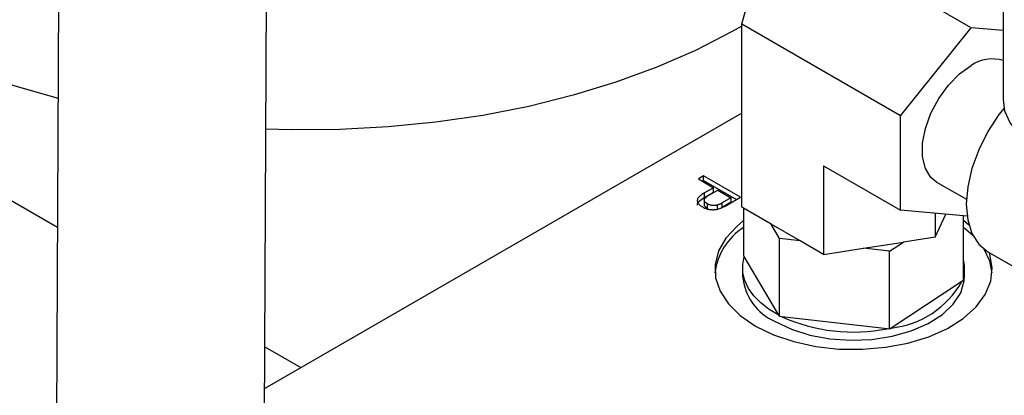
# Model space of a CAD drawing. Header units: inches. Extents: x 3 to 129, y 3 to 99.
# Tile 29 of 35: x 112.96 to 116.51, y 75.84 to 77.19. Entities that reach past the tile are written whole.
import ezdxf

# ---------------------------------------------------------------- set-up
doc = ezdxf.new("R2010")
doc.units = ezdxf.units.IN
doc.header["$LTSCALE"] = 12
doc.header["$MEASUREMENT"] = 0
doc.layers.add('TEXT', color=140, linetype='Continuous', lineweight=25)

msp = doc.modelspace()

# ---------------------------------------------------------------- linework, layer by layer
for p, q in [((110.2924, 78.0609), (113.095, 76.443)), ((113.1009, 77.7547), (113.0896, 75.2212)), ((113.8396, 75.2178), (113.8509, 77.7514)), ((115.5626, 77.1749), (115.6705, 77.5775)), ((116.3895, 77.1624), (115.6705, 77.5775)), ((116.5045, 77.2708), (116.5045, 76.9033)), ((116.1343, 76.8449), (115.5626, 77.1749)), ((115.5626, 76.5148), (115.5626, 77.1749)), ((116.1343, 76.8449), (116.3895, 77.1624)), ((116.5045, 77.1521), (116.3895, 77.1624)), ((115.5626, 76.854), (113.8424, 75.861)), ((116.1343, 76.5045), (116.1343, 76.8449)), ((115.8574, 76.6643), (116.1343, 76.5045)), ((115.8574, 76.6643), (115.8574, 76.3446)), ((115.4245, 76.6275), (115.4058, 76.6167)), ((115.4058, 76.6167), (115.4603, 76.5852)), ((115.4245, 76.6112), (115.4199, 76.6086)), ((115.5574, 76.5508), (115.4245, 76.6275)), ((115.4245, 76.6112), (115.4245, 76.6275)), ((115.4245, 76.6112), (115.5433, 76.5426)), ((116.2645, 76.6055), (116.3723, 76.5434)), ((115.4603, 76.5852), (115.4277, 76.5664)), ((115.4436, 76.5579), (115.4756, 76.5764)), ((115.4603, 76.5689), (115.4603, 76.5852)), ((115.4756, 76.5764), (115.5234, 76.5488)), ((115.4273, 76.541), (115.4273, 76.5247)), ((115.4277, 76.5501), (115.4603, 76.5689)), ((115.4277, 76.5501), (115.4277, 76.5664)), ((115.5234, 76.5488), (115.4916, 76.5305)), ((115.5086, 76.5226), (115.5574, 76.5508)), ((115.5234, 76.5488), (115.5234, 76.5325)), ((115.4386, 76.5106), (115.4386, 76.5269)), ((115.4751, 76.506), (115.4751, 76.5224)), ((115.5234, 76.5325), (115.4916, 76.5142)), ((115.4916, 76.5142), (115.4916, 76.5305)), ((115.6681, 76.4539), (115.5626, 76.5148)), ((115.5689, 76.5112), (115.5689, 76.3417)), ((116.3747, 76.483), (116.1343, 76.5045)), ((116.26, 76.4933), (116.26, 76.4069)), ((116.26, 76.4069), (116.2985, 76.4898)), ((116.3617, 76.2506), (116.3617, 76.4842)), ((116.3813, 76.4505), (116.3617, 76.4664)), ((115.7734, 76.3931), (115.6681, 76.4539)), ((115.6988, 76.4016), (115.6681, 76.4539)), ((116.3959, 76.4127), (116.3617, 76.4419)), ((115.6988, 76.1208), (115.6988, 76.4016)), ((115.7734, 76.3931), (115.6988, 76.4016)), ((115.8574, 76.3446), (115.7734, 76.3931)), ((116.26, 76.4069), (116.1454, 76.3892)), ((115.8574, 76.3446), (116.0014, 76.3669)), ((116.0014, 76.3669), (116.1454, 76.3892)), ((116.0952, 76.3561), (116.0014, 76.3669)), ((116.0952, 76.3561), (116.1454, 76.3892)), ((115.5716, 76.3371), (115.5689, 76.3417)), ((115.6961, 76.1254), (115.5716, 76.3371)), ((116.0952, 76.0752), (116.0952, 76.3561)), ((116.4495, 76.3544), (117.0859, 75.987)), ((115.5653, 76.2962), (115.5653, 76.2659)), ((116.3653, 76.2659), (116.3653, 76.2962)), ((116.3617, 76.2506), (116.3561, 76.247)), ((116.3561, 76.247), (116.1007, 76.0789)), ((115.6988, 76.1208), (115.6961, 76.1254)), ((115.7071, 76.1198), (115.6988, 76.1208)), ((116.0869, 76.0762), (115.7071, 76.1198)), ((116.0952, 76.0752), (116.0869, 76.0762)), ((116.1007, 76.0789), (116.0952, 76.0752)), ((113.8431, 76.0111), (113.9729, 75.9362))]:
    msp.add_line(p, q)
at = {"flags": 128}
for points in [[(113.0971, 76.907), (113.0945, 76.9077), (112.9387, 76.9531), (112.7896, 77.0055), (112.6482, 77.0646), (112.5153, 77.1299), (112.3919, 77.2012), (112.2787, 77.2779), (112.1764, 77.3595), (112.0856, 77.4456), (112.007, 77.5355), (111.941, 77.6288), (111.8881, 77.7248), (111.8485, 77.823), (111.8226, 77.9226), (111.8109, 78.014)], [(115.5626, 77.1681), (115.5258, 77.1472), (115.3952, 77.0803), (115.2559, 77.0196), (115.1086, 76.9655), (114.9543, 76.9184), (114.7941, 76.8784), (114.6289, 76.846), (114.4597, 76.8212), (114.2876, 76.8042), (114.1138, 76.7952), (113.9392, 76.7942), (113.8466, 76.7969)], [(116.2645, 76.6055), (116.2441, 76.6221), (116.2242, 76.6542), (116.214, 76.6961), (116.214, 76.7454), (116.2242, 76.799), (116.2441, 76.854), (116.2723, 76.9072), (116.3074, 76.9554), (116.3472, 76.9958), (116.3895, 77.0262)], [(116.5045, 76.9033), (116.51, 76.8627), (116.5297, 76.8175), (116.5631, 76.7751), (116.609, 76.7368), (116.6661, 76.7039), (116.7324, 76.6774), (116.8058, 76.6581), (116.8841, 76.6467), (116.9646, 76.6436), (117.0447, 76.6488), (117.122, 76.6622), (117.1939, 76.6834), (117.2581, 76.7116), (117.3125, 76.7459), (117.3554, 76.7854), (117.3855, 76.8286), (117.4016, 76.8742), (117.4045, 76.9033)], [(116.5078, 76.8719), (116.4897, 76.8487), (116.4495, 76.7875), (116.4165, 76.722), (116.392, 76.6549), (116.377, 76.5888), (116.3719, 76.5261), (116.377, 76.4693), (116.392, 76.4206), (116.4165, 76.3818), (116.4495, 76.3544), (116.4495, 76.3544)], [(115.5689, 76.4664), (115.5452, 76.447), (115.5054, 76.4037), (115.4788, 76.3572), (115.4663, 76.3088), (115.4681, 76.2599), (115.4842, 76.2118), (115.5141, 76.166), (115.5571, 76.1238), (115.6117, 76.0863)], [(116.4648, 76.2782), (116.4562, 76.3208), (116.4358, 76.3636)], [(115.6961, 76.1254), (115.661, 76.1463), (115.6307, 76.1696), (115.6057, 76.195), (115.5865, 76.2219), (115.5733, 76.2501), (115.5664, 76.279), (115.5658, 76.3081), (115.5716, 76.3371)], [(115.6117, 76.0863), (115.6766, 76.0548), (115.7497, 76.03), (115.829, 76.0127), (115.9123, 76.0034), (115.9971, 76.0024), (116.081, 76.0096), (116.1615, 76.025), (116.2364, 76.0479), (116.3035, 76.0779), (116.3609, 76.1139), (116.4069, 76.1551), (116.4401, 76.2001), (116.4598, 76.2477), (116.4652, 76.2966), (116.4562, 76.3453), (116.4538, 76.352)], [(115.6824, 76.1027), (115.7411, 76.0747), (115.8078, 76.0537), (115.8802, 76.0403), (115.9558, 76.0351), (116.0316, 76.0382), (116.1051, 76.0496), (116.1735, 76.0688), (116.2343, 76.0951), (116.2855, 76.1276), (116.3251, 76.1651), (116.3516, 76.2062), (116.3643, 76.2495), (116.3653, 76.2659)]]:
    msp.add_lwpolyline(points, dxfattribs=at)
for centre, radius, start, end in [((116.4647, 76.9177), 0.132, 72.4505, 124.6892), ((115.693, 76.2493), 0.2291, 122.7936, 172.7614), ((116.2305, 76.2962), 0.1348, 346.6999, 13.3001), ((115.7626, 76.2839), 0.1981, 185.1866, 246.1336), ((116.0658, 76.41), 0.3329, 276.0219, 330.6869), ((115.966, 76.6993), 0.6347, 245.9184, 280.9787)]:
    msp.add_arc(centre, radius, start, end)
for points, knots in [([(115.4277, 76.5664), (115.4256, 76.5652), (115.4215, 76.5627), (115.4161, 76.559), (115.4115, 76.5553), (115.4079, 76.5517), (115.405, 76.5482), (115.4031, 76.5448), (115.4021, 76.5415), (115.402, 76.5382), (115.4027, 76.5351), (115.4037, 76.5321), (115.4053, 76.5291), (115.4074, 76.5262), (115.4098, 76.5235), (115.4129, 76.5208), (115.4164, 76.5182), (115.419, 76.5166), (115.4204, 76.5158)], [0, 0, 0, 0, 0.090974, 0.1751335, 0.2525905, 0.323752, 0.3895835, 0.4510074, 0.5087361, 0.5640466, 0.6183412, 0.671275, 0.7243488, 0.7773737, 0.8311084, 0.8857872, 0.9419519, 1, 1, 1, 1]), ([(115.4027, 76.5222), (115.4026, 76.5239), (115.4022, 76.529), (115.4106, 76.5392), (115.4211, 76.5459), (115.4277, 76.5501)], [0, 0, 0, 0, 0.161777, 0.469271, 1, 1, 1, 1]), ([(115.4386, 76.5269), (115.4377, 76.5275), (115.4359, 76.5286), (115.4336, 76.5303), (115.4315, 76.532), (115.43, 76.5338), (115.4287, 76.5356), (115.4279, 76.5374), (115.4274, 76.5393), (115.4273, 76.5412), (115.4276, 76.5431), (115.4284, 76.5451), (115.4297, 76.5471), (115.4316, 76.5492), (115.4338, 76.5513), (115.4366, 76.5535), (115.4399, 76.5557), (115.4423, 76.5571), (115.4436, 76.5579)], [0, 0, 0, 0, 0.063992, 0.12533, 0.183138, 0.238798, 0.293095, 0.345745, 0.398, 0.450565, 0.504213, 0.560828, 0.621058, 0.685768, 0.755198, 0.830994, 0.912269, 1, 1, 1, 1]), ([(115.4204, 76.5158), (115.422, 76.5149), (115.4253, 76.5131), (115.4307, 76.5109), (115.4363, 76.509), (115.4422, 76.5076), (115.4482, 76.5066), (115.4541, 76.506), (115.4599, 76.5059), (115.4655, 76.5062), (115.4711, 76.507), (115.4767, 76.5082), (115.4823, 76.5099), (115.4858, 76.5112), (115.4876, 76.512)], [0, 0, 0, 0, 0.091925, 0.180821, 0.267709, 0.354371, 0.43813, 0.518501, 0.595312, 0.671047, 0.747345, 0.827023, 0.910758, 1, 1, 1, 1]), ([(115.4386, 76.5106), (115.4356, 76.5127), (115.4304, 76.5162), (115.4271, 76.5214), (115.4276, 76.524), (115.4278, 76.5247)], [0, 0, 0, 0, 0.510517, 0.861944, 1, 1, 1, 1]), ([(115.4751, 76.5224), (115.4737, 76.522), (115.4709, 76.5212), (115.4664, 76.5206), (115.4617, 76.5205), (115.4568, 76.5209), (115.4519, 76.5217), (115.4472, 76.523), (115.4427, 76.5247), (115.44, 76.5262), (115.4386, 76.5269)], [0, 0, 0, 0, 0.11589, 0.230189, 0.345775, 0.468167, 0.594593, 0.72312, 0.857105, 1, 1, 1, 1]), ([(115.4916, 76.5305), (115.4907, 76.53), (115.489, 76.529), (115.4865, 76.5276), (115.4842, 76.5264), (115.482, 76.5253), (115.48, 76.5243), (115.4782, 76.5235), (115.4766, 76.5229), (115.4756, 76.5225), (115.4751, 76.5224)], [0, 0, 0, 0, 0.174757, 0.333971, 0.479398, 0.611176, 0.729285, 0.834014, 0.923617, 1, 1, 1, 1]), ([(115.4876, 76.512), (115.4891, 76.5126), (115.4923, 76.5139), (115.4972, 76.5164), (115.5027, 76.5193), (115.5066, 76.5215), (115.5086, 76.5226)], [0, 0, 0, 0, 0.193367, 0.423147, 0.692837, 1, 1, 1, 1])]:
    msp.add_open_spline(points, degree=3, knots=knots)
at = {"layer": 'TEXT'}
msp.add_circle((116.26, 76.4069), 3.9151, dxfattribs=at)

doc.saveas('drawing.dxf')
